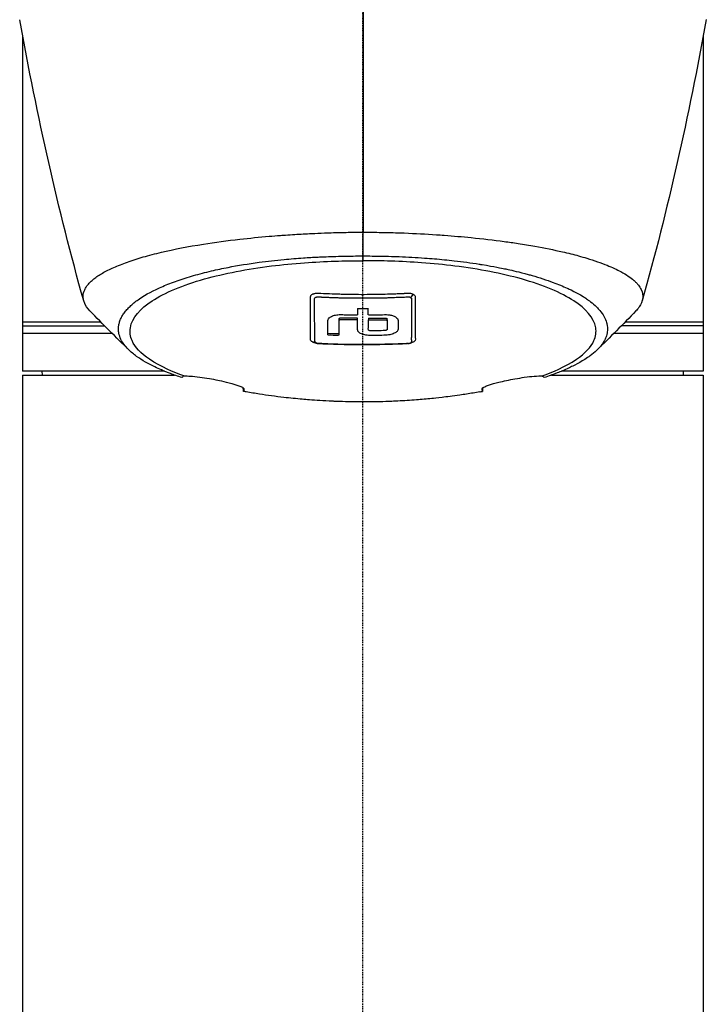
# Model space of a CAD drawing. Header units: millimetres. Extents: x 0 to 4378, y 0 to 2376.
# Tile 103 of 227: x 770 to 861, y 1499 to 1630. Entities that reach past the tile are written whole.
import ezdxf

# ---------------------------------------------------------------- set-up
doc = ezdxf.new("R2010")
doc.units = ezdxf.units.MM
doc.header["$LTSCALE"] = 0.2
doc.linetypes.add('CENTER2', pattern=[1.125, 0.75, -0.125, 0.125, -0.125])
doc.layers.add('02_Center Line', color=1, linetype='CENTER2')

# ---------------------------------------------------------------- blocks, each defined once
blk = doc.blocks.new('A$Cfcc31a5d')
for p, q in [((-45, 967.88), (-45, 923.5)), ((45, 967.88), (45, 923.5)), ((0.01, 938.75), (0.01, 941.89)), ((0.01, 938.12), (0.01, 938.75)), ((3, 938.71), (3, 938.71)), ((11.64, 938.17), (11.64, 938.17)), ((13.25, 937.97), (13.26, 937.97)), ((16.66, 937.46), (16.66, 937.46)), ((17.72, 937.26), (17.72, 937.26)), ((20, 936.78), (20, 936.78)), ((34.67, 936.35), (34.67, 936.35)), ((0.99, 933.68), (0.99, 933.68)), ((1, 933.19), (1, 933.19)), ((-3.21, 930.37), (-3.21, 930.16)), ((-0.71, 930.29), (-0.71, 930.5)), ((0.71, 930.5), (0.71, 930.29)), ((3.21, 930.16), (3.21, 930.38)), ((-45, 929.5), (-34.17, 929.5)), ((32.2, 930), (32.19, 930)), ((32.31, 929.5), (32.3, 929.5)), ((45, 929.5), (34.17, 929.5)), ((-33.17, 928.5), (-45, 928.5)), ((6.41, 928.03), (6.41, 928.03)), ((6.92, 928.07), (6.92, 928.07)), ((32.28, 928.5), (32.27, 928.5)), ((45, 928.5), (33.17, 928.5)), ((-26.24, 923.5), (-45, 923.5)), ((-45, 923), (-24.94, 923)), ((-45, 923), (-45, 719.1)), ((-42.39, 923), (-42.4, 923.5)), ((24.94, 923), (45, 923)), ((45, 923.5), (26.24, 923.5)), ((42.39, 923), (42.4, 923.5)), ((45, 923), (45, 719.1)), ((15.74, 921.2), (15.74, 921.18))]:
    blk.add_line(p, q)
for centre, major_axis, ratio, start_param, end_param in [((0.03, 1285.85), (0.01, 366.09), 0.000098, 2.371165, 2.792057), ((1.25, 956.13), (22, 0), 0.707107, 5.077773, 5.07783), ((-49.55, 1051.42), (9.83, -207.62), 0.462885, 0.960916, 0.960919), ((-134.83, 1230.58), (-91.19, 397.64), 0.407032, 3.788918, 3.788919), ((-0.67, 1014.3), (0.04, 94.96), 0.000206, 2.623143, 2.641702), ((0, 988.67), (80.43, 0), 0.706949, 4.703508, 4.721249), ((0.67, 1014.3), (0.03, -94.96), 0.0002, 0.499894, 0.518452), ((-60.25, 1017.83), (-91.62, 88.27), 0.721467, 3.152885, 3.152997), ((0.03, 989.76), (-86.71, 0), 0.707294, 1.516878, 1.533352), ((0.03, 989.54), (-86.7, 0), 0.707283, 1.516878, 1.533353)]:
    blk.add_ellipse(centre, major_axis=major_axis, ratio=ratio, start_param=start_param, end_param=end_param)
for points in [[(-36.93, 932.83), (-40.3, 944.82), (-43.07, 957.2), (-45.39, 970.01)], [(45.4, 970.04), (43.07, 957.22), (40.3, 944.83), (36.93, 932.83)], [(25.45, 935.15), (25.45, 935.14), (25.45, 935.14), (25.45, 935.14)], [(5.81, 933.34), (5.85, 933.34), (5.89, 933.34), (5.92, 933.34)], [(6.64, 933.71), (6.49, 933.62), (6.44, 933.36), (6.3, 933.27)], [(-30.95, 926.31), (-32.65, 927.97), (-34.4, 929.7), (-36.1, 931.49)], [(36.1, 931.49), (34.4, 929.71), (32.66, 927.98), (30.95, 926.31)], [(31.18, 931.7), (31.18, 931.7), (31.18, 931.7), (31.18, 931.7)], [(31.82, 930.85), (31.82, 930.85), (31.82, 930.85), (31.82, 930.85)], [(-6.44, 927.27), (-6.48, 927.28), (-6.53, 927.3), (-6.58, 927.32)], [(5.99, 927.16), (6, 927.17), (6.01, 927.17), (6.02, 927.17)], [(5.99, 927.16), (6.03, 927.15), (6.06, 927.15), (6.09, 927.15)], [(-15.8, 920.83), (-15.81, 920.99), (-15.82, 921.14), (-15.83, 921.3)], [(15.83, 921.3), (15.82, 921.14), (15.81, 920.99), (15.8, 920.83)]]:
    blk.add_open_spline(points, degree=3)
for points, knots in [([(-36.1, 931.49), (-36.45, 931.85), (-36.7, 932.22), (-36.9, 932.74), (-36.95, 932.88), (-37, 933.17), (-37.01, 933.31), (-37, 933.73), (-36.93, 934), (-36.76, 934.36), (-36.72, 934.43), (-36.64, 934.58), (-36.59, 934.65), (-36.52, 934.76), (-36.49, 934.8), (-36.44, 934.87), (-36.41, 934.9), (-36.28, 935.06), (-36.16, 935.2), (-35.96, 935.39), (-35.89, 935.46), (-35.74, 935.59), (-35.66, 935.66), (-35.41, 935.86), (-35.23, 935.98), (-34.66, 936.37), (-34.22, 936.62), (-33.23, 937.12), (-32.69, 937.36), (-31.48, 937.83), (-30.83, 938.06), (-29.78, 938.4), (-29.42, 938.51), (-28.67, 938.72), (-28.28, 938.83), (-27.48, 939.04), (-27.07, 939.14), (-24.96, 939.64), (-23.1, 940), (-19.56, 940.56), (-17.95, 940.78), (-15.02, 941.11), (-13.72, 941.24), (-11.91, 941.4), (-11.41, 941.44), (-10.69, 941.49), (-10.47, 941.51), (-9.83, 941.55), (-9.41, 941.58), (-8.27, 941.65), (-7.53, 941.69), (-6.23, 941.75), (-5.67, 941.78), (-4.89, 941.81), (-4.68, 941.81), (-3.73, 941.84), (-2.98, 941.86), (-1.49, 941.89), (-0.74, 941.89), (0.01, 941.89)], [2.618532, 2.618532, 2.618532, 2.618532, 3.162147, 3.162147, 3.373842, 3.373842, 3.579811, 3.579811, 3.984502, 3.984502, 4.09507, 4.09507, 4.202311, 4.202311, 4.255972, 4.255972, 4.304596, 4.304596, 4.486711, 4.486711, 4.581165, 4.581165, 4.673894, 4.673894, 4.859509, 4.859509, 5.231419, 5.231419, 5.60592, 5.60592, 5.979077, 5.979077, 6.165933, 6.165933, 6.351964, 6.351964, 6.539189, 6.539189, 7.288579, 7.288579, 7.860772, 7.860772, 8.290537, 8.290537, 8.451715, 8.451715, 8.522248, 8.522248, 8.654959, 8.654959, 8.889881, 8.889881, 9.06617, 9.06617, 9.132077, 9.132077, 9.362293, 9.362293, 9.592797, 9.592797, 9.592797, 9.592797]), ([(0.01, 941.89), (0.8, 941.89), (1.62, 941.89), (2.47, 941.87), (3.26, 941.86), (4.07, 941.84), (4.91, 941.81), (5.09, 941.8), (5.27, 941.79), (5.45, 941.79), (6.94, 941.73), (8.35, 941.65), (9.7, 941.56), (10.05, 941.54), (10.4, 941.51), (10.75, 941.49), (11.95, 941.4), (13.14, 941.3), (14.31, 941.18), (15.8, 941.03), (17.26, 940.86), (18.67, 940.67), (19.29, 940.59), (19.91, 940.5), (20.51, 940.41), (21.27, 940.29), (22, 940.17), (22.71, 940.04), (24.02, 939.81), (25.24, 939.56), (26.37, 939.3), (27.12, 939.13), (27.84, 938.95), (28.51, 938.77), (28.88, 938.66), (29.23, 938.56), (29.58, 938.46), (30.59, 938.15), (31.48, 937.84), (32.27, 937.52), (32.96, 937.25), (33.57, 936.96), (34.09, 936.68), (34.82, 936.29), (35.39, 935.9), (35.81, 935.52), (35.85, 935.5), (35.88, 935.47), (35.91, 935.44), (36.01, 935.34), (36.1, 935.25), (36.19, 935.16), (36.28, 935.07), (36.35, 934.97), (36.43, 934.88), (36.5, 934.79), (36.56, 934.69), (36.62, 934.6), (36.68, 934.51), (36.73, 934.42), (36.78, 934.33), (36.78, 934.32), (36.78, 934.32), (36.78, 934.32), (36.97, 933.92), (37.04, 933.54), (36.99, 933.17), (36.95, 932.76), (36.78, 932.37), (36.52, 932), (36.5, 931.96), (36.47, 931.93), (36.45, 931.9), (36.34, 931.76), (36.23, 931.62), (36.1, 931.49)], [0, 0, 0, 0, 0.0293646, 0.0293646, 0.0293646, 0.0566154, 0.0566154, 0.0566154, 0.0625, 0.0625, 0.0625, 0.1118856, 0.1118856, 0.1118856, 0.125, 0.125, 0.125, 0.1687706, 0.1687706, 0.1687706, 0.2250488, 0.2250488, 0.2250488, 0.25, 0.25, 0.25, 0.2807426, 0.2807426, 0.2807426, 0.3373462, 0.3373462, 0.3373462, 0.375, 0.375, 0.375, 0.394127, 0.394127, 0.394127, 0.4504604, 0.4504604, 0.4504604, 0.5, 0.5, 0.5, 0.5625, 0.5625, 0.5625, 0.5671142, 0.5671142, 0.5671142, 0.581501, 0.581501, 0.581501, 0.5960263, 0.5960263, 0.5960263, 0.6106942, 0.6106942, 0.6106942, 0.625, 0.625, 0.625, 0.6254725, 0.6254725, 0.6254725, 0.6826656, 0.6826656, 0.6826656, 0.7442648, 0.7442648, 0.7442648, 0.75, 0.75, 0.75, 0.7708391, 0.7708391, 0.7708391, 0.7708391]), ([(-23.95, 922.66), (-24.21, 922.75), (-24.48, 922.84), (-24.98, 923.01), (-25.23, 923.11), (-25.63, 923.26), (-25.79, 923.32), (-26.58, 923.63), (-27.17, 923.89), (-28.08, 924.34), (-28.42, 924.52), (-29.17, 924.95), (-29.57, 925.2), (-30.13, 925.61), (-30.32, 925.75), (-30.7, 926.07), (-30.89, 926.25), (-31.25, 926.62), (-31.42, 926.82), (-31.75, 927.25), (-31.89, 927.48), (-32.13, 927.99), (-32.23, 928.25), (-32.29, 928.6), (-32.3, 928.67), (-32.33, 928.89), (-32.34, 929.05), (-32.32, 929.37), (-32.31, 929.52), (-32.24, 929.84), (-32.2, 930), (-32.08, 930.32), (-32.01, 930.48), (-31.86, 930.78), (-31.77, 930.93), (-31.62, 931.15), (-31.56, 931.23), (-31.38, 931.47), (-31.25, 931.62), (-30.98, 931.91), (-30.84, 932.05), (-30.53, 932.34), (-30.35, 932.49), (-29.97, 932.79), (-29.77, 932.93), (-28.71, 933.66), (-27.68, 934.21), (-26.18, 934.86), (-25.87, 934.98), (-25.22, 935.23), (-24.89, 935.36), (-23.87, 935.71), (-23.15, 935.94), (-21.64, 936.37), (-20.85, 936.58), (-19.31, 936.94), (-18.58, 937.09), (-16.52, 937.5), (-15.14, 937.72), (-12.65, 938.06), (-11.55, 938.18), (-9.59, 938.37), (-8.74, 938.44), (-7.24, 938.54), (-6.59, 938.58), (-5.69, 938.62), (-5.44, 938.63), (-4.34, 938.68), (-3.47, 938.7), (-1.73, 938.74), (-0.86, 938.75), (0.01, 938.75)], [0.000001, 0.000001, 0.000001, 0.000001, 0.11946, 0.11946, 0.241052, 0.241052, 0.321692, 0.321692, 0.643653, 0.643653, 0.858623, 0.858623, 1.144694, 1.144694, 1.308122, 1.308122, 1.494874, 1.494874, 1.708069, 1.708069, 1.951832, 1.951832, 2.230695, 2.230695, 2.303189, 2.303189, 2.46479, 2.46479, 2.625297, 2.625297, 2.787922, 2.787922, 2.946664, 2.946664, 3.08253, 3.08253, 3.156368, 3.156368, 3.305764, 3.305764, 3.43529, 3.43529, 3.579096, 3.579096, 3.721833, 3.721833, 4.292184, 4.292184, 4.435257, 4.435257, 4.578157, 4.578157, 4.862917, 4.862917, 5.148905, 5.148905, 5.393875, 5.393875, 5.822939, 5.822939, 6.144758, 6.144758, 6.385994, 6.385994, 6.566823, 6.566823, 6.63475, 6.63475, 6.873456, 6.873456, 7.112007, 7.112007, 7.112007, 7.112007]), ([(-23.7, 922.88), (-24.99, 923.35), (-26.75, 924.07), (-29.38, 925.87), (-30.15, 926.7), (-30.79, 928.11), (-30.86, 928.68), (-30.54, 930.58), (-29.44, 931.79), (-26.21, 933.91), (-23.84, 934.89), (-18.34, 936.44), (-15.35, 937.02), (-10.68, 937.6), (-9.21, 937.74), (-6.39, 937.95), (-5.04, 938.02), (-2.49, 938.1), (-1.23, 938.12), (0.01, 938.12)], [0.000001, 0.000001, 0.000001, 0.000001, 0.607771, 0.607771, 1.082512, 1.082512, 1.397802, 1.397802, 2.118274, 2.118274, 2.902051, 2.902051, 3.602042, 3.602042, 3.908849, 3.908849, 4.182215, 4.182215, 4.425038, 4.425038, 4.425038, 4.425038]), ([(0.01, 938.75), (0.38, 938.75), (1.18, 938.75), (2.42, 938.72), (3.13, 938.71), (3.69, 938.7), (4.11, 938.68), (4.41, 938.67), (4.64, 938.66), (4.79, 938.66), (5.92, 938.62), (7.04, 938.56), (8.15, 938.48), (8.59, 938.45), (9.02, 938.41), (9.45, 938.38), (10.33, 938.3), (11.2, 938.22), (12.06, 938.12), (13.18, 937.99), (14.28, 937.84), (15.35, 937.68), (15.49, 937.65), (15.63, 937.63), (15.77, 937.61), (17.39, 937.34), (18.34, 937.14), (18.73, 937.06), (18.78, 937.05), (18.94, 937.02), (19.22, 936.95), (19.73, 936.84), (20.64, 936.64), (21.84, 936.31), (22.01, 936.26), (22.19, 936.22), (22.36, 936.17), (23.34, 935.88), (24.27, 935.58), (25.14, 935.26), (25.8, 935.01), (26.43, 934.75), (27.02, 934.49), (27.2, 934.4), (27.36, 934.33), (27.52, 934.25), (28.57, 933.74), (29.15, 933.36), (29.46, 933.15), (29.5, 933.12), (29.54, 933.1), (29.57, 933.08), (29.79, 932.92), (30.32, 932.57), (30.91, 931.98), (31.04, 931.85), (31.17, 931.71), (31.31, 931.55), (31.54, 931.27), (31.72, 931), (31.86, 930.77), (32.03, 930.45), (32.14, 930.18), (32.2, 929.95), (32.25, 929.79), (32.28, 929.65), (32.3, 929.52), (32.32, 929.38), (32.33, 929.25), (32.33, 929.14), (32.33, 929.06), (32.33, 928.97), (32.32, 928.89), (32.32, 928.76), (32.3, 928.63), (32.27, 928.5), (32.26, 928.45), (32.25, 928.39), (32.24, 928.34), (32.19, 928.14), (32.11, 927.94), (32.02, 927.74), (31.9, 927.49), (31.75, 927.25), (31.56, 927), (31.51, 926.92), (31.45, 926.85), (31.39, 926.78), (31.24, 926.61), (31.08, 926.44), (30.9, 926.26), (30.64, 926.02), (30.36, 925.78), (30.04, 925.55), (29.93, 925.46), (29.81, 925.38), (29.69, 925.3), (29.45, 925.14), (29.22, 924.99), (29, 924.86), (28.53, 924.57), (28.1, 924.35), (27.77, 924.19), (27.52, 924.07), (27.33, 923.98), (27.19, 923.91), (26.93, 923.79), (26.66, 923.67), (26.37, 923.55), (26.14, 923.46), (25.9, 923.36), (25.66, 923.27), (25.27, 923.12), (24.99, 923.02), (24.83, 922.96), (24.82, 922.96), (24.81, 922.95), (24.81, 922.95), (24.53, 922.85), (24.24, 922.76), (23.95, 922.66)], [-1, -1, -1, -1, -0.967857, -0.967857, -0.967857, -0.948942, -0.948942, -0.948942, -0.935714, -0.935714, -0.935714, -0.889625, -0.889625, -0.889625, -0.871429, -0.871429, -0.871429, -0.83445, -0.83445, -0.83445, -0.785714, -0.785714, -0.785714, -0.781613, -0.781613, -0.781613, -0.732143, -0.732143, -0.732143, -0.713138, -0.713138, -0.713138, -0.678571, -0.678571, -0.678571, -0.668891, -0.668891, -0.668891, -0.613661, -0.613661, -0.613661, -0.571429, -0.571429, -0.571429, -0.563197, -0.563197, -0.563197, -0.507759, -0.507759, -0.507759, -0.5, -0.5, -0.5, -0.441747, -0.441747, -0.441747, -0.428571, -0.428571, -0.428571, -0.397698, -0.397698, -0.397698, -0.357143, -0.357143, -0.357143, -0.339649, -0.339649, -0.339649, -0.321429, -0.321429, -0.321429, -0.310561, -0.310561, -0.310561, -0.292949, -0.292949, -0.292949, -0.285714, -0.285714, -0.285714, -0.258021, -0.258021, -0.258021, -0.223914, -0.223914, -0.223914, -0.214286, -0.214286, -0.214286, -0.189719, -0.189719, -0.189719, -0.155218, -0.155218, -0.155218, -0.142857, -0.142857, -0.142857, -0.12766, -0.12766, -0.12766, -0.095508, -0.095508, -0.095508, -0.071429, -0.071429, -0.071429, -0.051836, -0.051836, -0.051836, -0.035714, -0.035714, -0.035714, -0.017857, -0.017857, -0.017857, -0.017513, -0.017513, -0.017513, 0, 0, 0, 0]), ([(23.7, 922.88), (24.99, 923.35), (26.74, 924.07), (29.37, 925.86), (30.15, 926.69), (30.79, 928.11), (30.87, 928.68), (30.55, 930.58), (29.45, 931.79), (26.22, 933.9), (23.86, 934.89), (18.36, 936.43), (15.37, 937.01), (10.71, 937.6), (9.24, 937.74), (6.42, 937.95), (5.07, 938.02), (2.51, 938.1), (1.26, 938.12), (0.01, 938.12)], [-6.796105, -6.796105, -6.796105, -6.796105, -5.863118, -5.863118, -5.134414, -5.134414, -4.650457, -4.650457, -3.543767, -3.543767, -2.339879, -2.339879, -1.264734, -1.264734, -0.793197, -0.793197, -0.373483, -0.373483, 0, 0, 0, 0]), ([(-6.92, 927.93), (-6.92, 927.95), (-6.92, 927.98), (-6.92, 928.02), (-6.92, 928.03), (-6.92, 928.05), (-6.92, 928.06), (-6.92, 928.14), (-6.92, 928.18), (-6.92, 928.18), (-6.92, 928.18), (-6.92, 928.2), (-6.92, 928.2), (-6.92, 928.39), (-6.92, 928.59), (-6.92, 928.78), (-6.92, 928.9), (-6.92, 929.02), (-6.92, 929.14), (-6.92, 929.28), (-6.92, 929.42), (-6.92, 929.54), (-6.92, 929.77), (-6.92, 929.96), (-6.92, 930.13), (-6.92, 930.2), (-6.92, 930.27), (-6.92, 930.32), (-6.92, 930.53), (-6.92, 930.65), (-6.92, 930.68), (-6.92, 930.83), (-6.92, 930.98), (-6.92, 931.13), (-6.92, 931.27), (-6.93, 931.4), (-6.93, 931.54), (-6.93, 931.77), (-6.93, 931.96), (-6.93, 932.11), (-6.93, 932.22), (-6.93, 932.31), (-6.93, 932.37), (-6.92, 932.6), (-6.92, 932.74), (-6.92, 932.76), (-6.92, 932.79), (-6.92, 932.81), (-6.92, 932.82), (-6.92, 932.85), (-6.92, 932.88), (-6.92, 932.9), (-6.92, 932.95), (-6.92, 932.99), (-6.92, 933.03), (-6.92, 933.03), (-6.92, 933.04), (-6.92, 933.05), (-6.92, 933.08), (-6.92, 933.1), (-6.92, 933.11), (-6.92, 933.11), (-6.92, 933.12), (-6.92, 933.13), (-6.92, 933.13), (-6.92, 933.14), (-6.92, 933.15), (-6.92, 933.15), (-6.92, 933.15), (-6.92, 933.15), (-6.92, 933.18), (-6.92, 933.21), (-6.92, 933.23), (-6.92, 933.3), (-6.92, 933.34), (-6.92, 933.36), (-6.92, 933.37), (-6.92, 933.39), (-6.91, 933.41), (-6.91, 933.42), (-6.91, 933.43), (-6.91, 933.43), (-6.91, 933.44), (-6.91, 933.44), (-6.91, 933.44), (-6.9, 933.45), (-6.9, 933.46), (-6.9, 933.47), (-6.89, 933.48), (-6.89, 933.49), (-6.88, 933.5), (-6.88, 933.5), (-6.87, 933.51), (-6.86, 933.53), (-6.86, 933.54), (-6.85, 933.55), (-6.84, 933.56), (-6.81, 933.59), (-6.78, 933.62), (-6.76, 933.64), (-6.71, 933.67), (-6.66, 933.7), (-6.62, 933.72), (-6.58, 933.73), (-6.55, 933.75), (-6.52, 933.76), (-6.5, 933.77), (-6.48, 933.77), (-6.46, 933.78), (-6.45, 933.78), (-6.45, 933.78), (-6.44, 933.78), (-6.4, 933.79), (-6.35, 933.8), (-6.27, 933.81), (-6.25, 933.82), (-6.24, 933.82), (-6.22, 933.82), (-6.2, 933.82), (-6.17, 933.82), (-6.15, 933.82), (-6.14, 933.82), (-6.1, 933.83), (-6.04, 933.83), (-6.04, 933.83), (-6.02, 933.83), (-6, 933.83), (-5.87, 933.83), (-5.45, 933.8), (-4.74, 933.78), (-4.34, 933.76), (-3.84, 933.74), (-3.25, 933.72), (-3.02, 933.72), (-2.78, 933.71), (-2.53, 933.7), (-2.26, 933.7), (-2, 933.69), (-1.75, 933.69), (-1.21, 933.68), (-0.71, 933.68), (-0.26, 933.67), (0.32, 933.67), (0.81, 933.68), (1.23, 933.68), (1.46, 933.68), (1.67, 933.69), (1.86, 933.69), (1.94, 933.69), (2.02, 933.69), (2.1, 933.7), (2.46, 933.7), (2.84, 933.71), (3.24, 933.72), (3.24, 933.72), (3.25, 933.72), (3.25, 933.72), (3.36, 933.73), (3.56, 933.73), (3.83, 933.74), (3.97, 933.75), (4.07, 933.75), (4.14, 933.75), (4.15, 933.75), (4.16, 933.75), (4.16, 933.75)], [-0.6381839, -0.6381839, -0.6381839, -0.6381839, -0.6316964, -0.6316964, -0.6316964, -0.6307456, -0.6307456, -0.6307456, -0.6250215, -0.6250215, -0.6250215, -0.6234436, -0.6234436, -0.6234436, -0.5910238, -0.5910238, -0.5910238, -0.5714286, -0.5714286, -0.5714286, -0.5584343, -0.5584343, -0.5584343, -0.5344378, -0.5344378, -0.5344378, -0.5236736, -0.5236736, -0.5236736, -0.4857143, -0.4857143, -0.4857143, -0.4628498, -0.4628498, -0.4628498, -0.4428571, -0.4428571, -0.4428571, -0.4184801, -0.4184801, -0.4184801, -0.4, -0.4, -0.4, -0.3785714, -0.3785714, -0.3785714, -0.3766324, -0.3766324, -0.3766324, -0.3736775, -0.3736775, -0.3736775, -0.3678571, -0.3678571, -0.3678571, -0.3667329, -0.3667329, -0.3667329, -0.3632653, -0.3632653, -0.3632653, -0.3617347, -0.3617347, -0.3617347, -0.3602041, -0.3602041, -0.3602041, -0.3600354, -0.3600354, -0.3600354, -0.3571429, -0.3571429, -0.3571429, -0.3517857, -0.3517857, -0.3517857, -0.3491071, -0.3491071, -0.3491071, -0.347306, -0.347306, -0.347306, -0.3464286, -0.3464286, -0.3464286, -0.3448214, -0.3448214, -0.3448214, -0.3432143, -0.3432143, -0.3432143, -0.341231, -0.341231, -0.341231, -0.34, -0.34, -0.34, -0.3357143, -0.3357143, -0.3357143, -0.3314305, -0.3314305, -0.3314305, -0.3277963, -0.3277963, -0.3277963, -0.325, -0.325, -0.325, -0.3238534, -0.3238534, -0.3238534, -0.3196429, -0.3196429, -0.3196429, -0.3186098, -0.3186098, -0.3186098, -0.3169643, -0.3169643, -0.3169643, -0.3142857, -0.3142857, -0.3142857, -0.3057284, -0.3057284, -0.3057284, -0.2625175, -0.2625175, -0.2625175, -0.2379132, -0.2379132, -0.2379132, -0.2285714, -0.2285714, -0.2285714, -0.2146659, -0.2146659, -0.2146659, -0.1843164, -0.1843164, -0.1843164, -0.1456542, -0.1456542, -0.1456542, -0.124148, -0.124148, -0.124148, -0.1142857, -0.1142857, -0.1142857, -0.085957, -0.085957, -0.085957, -0.0857143, -0.0857143, -0.0857143, -0.0714286, -0.0714286, -0.0714286, -0.0642857, -0.0642857, -0.0642857, -0.063677, -0.063677, -0.063677, -0.063677]), ([(5.99, 927.16), (5.92, 927.16), (5.67, 927.15), (5.23, 927.13), (5.02, 927.12), (4.76, 927.11), (4.45, 927.1), (4.02, 927.09), (3.49, 927.07), (2.88, 927.06), (2.4, 927.04), (1.87, 927.03), (1.28, 927.03), (0.81, 927.02), (0.29, 927.02), (-0.26, 927.02), (-0.74, 927.02), (-1.26, 927.02), (-1.8, 927.03), (-2.29, 927.04), (-2.8, 927.05), (-3.34, 927.06), (-3.59, 927.07), (-3.84, 927.07), (-4.09, 927.08), (-4.31, 927.09), (-4.57, 927.1), (-4.88, 927.12), (-4.88, 927.12), (-4.89, 927.12), (-4.89, 927.12), (-5.04, 927.12), (-5.15, 927.13), (-5.23, 927.13), (-5.42, 927.15), (-5.54, 927.16), (-5.59, 927.16), (-5.6, 927.16), (-5.62, 927.16), (-5.64, 927.16), (-5.71, 927.17), (-5.85, 927.16), (-6.01, 927.19), (-6.11, 927.2), (-6.22, 927.24), (-6.29, 927.29), (-6.29, 927.29), (-6.29, 927.29), (-6.3, 927.3), (-6.3, 927.3), (-6.3, 927.3), (-6.3, 927.3), (-6.31, 927.31), (-6.31, 927.31), (-6.31, 927.32), (-6.31, 927.32), (-6.32, 927.32), (-6.32, 927.33), (-6.33, 927.35), (-6.34, 927.37), (-6.34, 927.39), (-6.35, 927.4), (-6.35, 927.42), (-6.35, 927.44), (-6.36, 927.44), (-6.36, 927.45), (-6.36, 927.45), (-6.36, 927.46), (-6.36, 927.46), (-6.36, 927.47), (-6.36, 927.48), (-6.36, 927.48), (-6.36, 927.49), (-6.36, 927.52), (-6.36, 927.57), (-6.36, 927.62), (-6.36, 927.64), (-6.36, 927.75), (-6.36, 927.95), (-6.36, 928.03), (-6.36, 928.11), (-6.36, 928.22), (-6.37, 928.35), (-6.37, 928.49), (-6.37, 928.63), (-6.37, 928.86), (-6.37, 929.1), (-6.38, 929.34), (-6.38, 929.58), (-6.38, 929.82), (-6.39, 930.07), (-6.39, 930.12), (-6.39, 930.18), (-6.39, 930.24), (-6.39, 930.44), (-6.39, 930.65), (-6.4, 930.84), (-6.4, 931.18), (-6.4, 931.49), (-6.41, 931.76), (-6.41, 932.12), (-6.41, 932.42), (-6.41, 932.66), (-6.41, 932.82), (-6.42, 932.96), (-6.41, 933.06)], [0, 0, 0, 0, 0.061398, 0.061398, 0.061398, 0.0917382, 0.0917382, 0.0917382, 0.1344445, 0.1344445, 0.1344445, 0.1676975, 0.1676975, 0.1676975, 0.1946998, 0.1946998, 0.1946998, 0.2185366, 0.2185366, 0.2185366, 0.2401138, 0.2401138, 0.2401138, 0.25, 0.25, 0.25, 0.2746433, 0.2746433, 0.2746433, 0.275, 0.275, 0.275, 0.284375, 0.284375, 0.284375, 0.29375, 0.29375, 0.29375, 0.2960651, 0.2960651, 0.2960651, 0.3063403, 0.3063403, 0.3063403, 0.3125, 0.3125, 0.3125, 0.3153689, 0.3153689, 0.3153689, 0.3169643, 0.3169643, 0.3169643, 0.3196751, 0.3196751, 0.3196751, 0.3214286, 0.3214286, 0.3214286, 0.3303571, 0.3303571, 0.3303571, 0.3348214, 0.3348214, 0.3348214, 0.3358359, 0.3358359, 0.3358359, 0.3371944, 0.3371944, 0.3371944, 0.3392857, 0.3392857, 0.3392857, 0.3482143, 0.3482143, 0.3482143, 0.3675847, 0.3675847, 0.3675847, 0.375, 0.375, 0.375, 0.4015077, 0.4015077, 0.4015077, 0.4457593, 0.4457593, 0.4457593, 0.4901558, 0.4901558, 0.4901558, 0.5, 0.5, 0.5, 0.5165442, 0.5165442, 0.5165442, 0.5460116, 0.5460116, 0.5460116, 0.584148, 0.584148, 0.584148, 0.6113952, 0.6113952, 0.6113952, 0.6113952]), ([(-6.41, 933.06), (-6.41, 933.08), (-6.41, 933.1), (-6.41, 933.11), (-6.41, 933.2), (-6.34, 933.24), (-6.32, 933.26), (-6.31, 933.26), (-6.28, 933.28), (-6.24, 933.29), (-6.23, 933.3), (-6.23, 933.3), (-6.22, 933.3), (-6.19, 933.31), (-6.17, 933.32), (-6.14, 933.32), (-6.1, 933.33), (-6.07, 933.33), (-6.04, 933.34), (-6.03, 933.34), (-6.03, 933.34), (-6.03, 933.34), (-6.02, 933.34), (-6, 933.34), (-5.98, 933.34), (-5.96, 933.34), (-5.94, 933.34), (-5.93, 933.34), (-5.91, 933.34), (-5.88, 933.34), (-5.82, 933.34), (-5.78, 933.34), (-5.75, 933.33), (-5.71, 933.33), (-5.67, 933.33), (-5.64, 933.33), (-5.59, 933.33), (-5.56, 933.33), (-5.53, 933.32), (-5.49, 933.32), (-5.44, 933.32), (-5.37, 933.32), (-5.28, 933.31), (-5.19, 933.31), (-5.12, 933.3), (-5.08, 933.3), (-5.03, 933.3), (-4.9, 933.29), (-4.69, 933.28), (-4.6, 933.28), (-4.51, 933.28), (-4.42, 933.27), (-4.07, 933.26), (-3.7, 933.25), (-3.31, 933.24), (-3.22, 933.23), (-3.13, 933.23), (-3.04, 933.23), (-2.57, 933.22), (-2.11, 933.21), (-1.65, 933.2), (-1.18, 933.19), (-0.72, 933.19), (-0.26, 933.19), (0.21, 933.19), (0.68, 933.19), (1.15, 933.19), (1.15, 933.19), (1.16, 933.19), (1.16, 933.19), (1.31, 933.19), (1.45, 933.19), (1.58, 933.2)], [0.6113952, 0.6113952, 0.6113952, 0.6113952, 0.6163655, 0.6163655, 0.6163655, 0.6428571, 0.6428571, 0.6428571, 0.6462054, 0.6462054, 0.6462054, 0.6466888, 0.6466888, 0.6466888, 0.6495536, 0.6495536, 0.6495536, 0.6529018, 0.6529018, 0.6529018, 0.6534468, 0.6534468, 0.6534468, 0.6545759, 0.6545759, 0.6545759, 0.65625, 0.65625, 0.65625, 0.6595982, 0.6595982, 0.6595982, 0.6629464, 0.6629464, 0.6629464, 0.6668565, 0.6668565, 0.6668565, 0.6696429, 0.6696429, 0.6696429, 0.6763393, 0.6763393, 0.6763393, 0.6830357, 0.6830357, 0.6830357, 0.6964286, 0.6964286, 0.6964286, 0.7071219, 0.7071219, 0.7071219, 0.75, 0.75, 0.75, 0.7544493, 0.7544493, 0.7544493, 0.7766834, 0.7766834, 0.7766834, 0.7989284, 0.7989284, 0.7989284, 0.8211841, 0.8211841, 0.8211841, 0.8214286, 0.8214286, 0.8214286, 0.8289032, 0.8289032, 0.8289032, 0.8289032]), ([(1.58, 933.2), (2.09, 933.2), (2.52, 933.21), (2.86, 933.22), (2.92, 933.23), (2.99, 933.23), (3.05, 933.23), (3.23, 933.23), (3.4, 933.24), (3.56, 933.25), (3.85, 933.26), (4.06, 933.26), (4.18, 933.27), (4.33, 933.28), (4.46, 933.28), (4.58, 933.29), (4.61, 933.29), (4.64, 933.29), (4.67, 933.29), (4.69, 933.29), (4.7, 933.29), (4.71, 933.29), (4.73, 933.29), (4.75, 933.29), (4.76, 933.29), (4.81, 933.3), (4.87, 933.3), (4.93, 933.3), (4.98, 933.3), (5.08, 933.31), (5.22, 933.31), (5.27, 933.31), (5.31, 933.32), (5.34, 933.32)], [0.8289032, 0.8289032, 0.8289032, 0.8289032, 0.8571429, 0.8571429, 0.8571429, 0.8617723, 0.8617723, 0.8617723, 0.875, 0.875, 0.875, 0.8928571, 0.8928571, 0.8928571, 0.90625, 0.90625, 0.90625, 0.9095982, 0.9095982, 0.9095982, 0.9105229, 0.9105229, 0.9105229, 0.9129464, 0.9129464, 0.9129464, 0.9196429, 0.9196429, 0.9196429, 0.9330357, 0.9330357, 0.9330357, 0.9388096, 0.9388096, 0.9388096, 0.9388096]), ([(4.16, 933.75), (4.23, 933.76), (4.3, 933.76), (4.36, 933.76), (4.48, 933.76), (4.56, 933.77), (4.62, 933.77), (4.75, 933.77), (4.87, 933.77), (4.98, 933.78), (4.98, 933.78), (4.99, 933.78), (4.99, 933.78), (5.08, 933.78), (5.14, 933.78), (5.24, 933.79), (5.3, 933.79), (5.35, 933.8), (5.38, 933.8), (5.39, 933.8), (5.39, 933.8), (5.39, 933.8), (5.42, 933.8), (5.43, 933.8), (5.44, 933.8), (5.45, 933.8), (5.45, 933.8), (5.46, 933.81), (5.47, 933.81), (5.48, 933.81), (5.49, 933.81), (5.51, 933.81), (5.53, 933.81), (5.55, 933.81), (5.56, 933.81), (5.58, 933.81), (5.6, 933.82), (5.76, 933.83), (5.86, 933.83), (5.9, 933.83), (5.91, 933.83), (6, 933.84), (6.15, 933.83), (6.33, 933.82), (6.5, 933.78), (6.64, 933.71)], [-0.06367695, -0.06367695, -0.06367695, -0.06367695, -0.05714286, -0.05714286, -0.05714286, -0.05102041, -0.05102041, -0.05102041, -0.0431996, -0.0431996, -0.0431996, -0.0429311, -0.0429311, -0.0429311, -0.03673469, -0.03673469, -0.03673469, -0.03304234, -0.03304234, -0.03304234, -0.03265306, -0.03265306, -0.03265306, -0.03163265, -0.03163265, -0.03163265, -0.03133708, -0.03133708, -0.03133708, -0.03061224, -0.03061224, -0.03061224, -0.0294375, -0.0294375, -0.0294375, -0.02857143, -0.02857143, -0.02857143, -0.02142857, -0.02142857, -0.02142857, -0.01428571, -0.01428571, -0.01428571, 0, 0, 0, 0]), ([(5.34, 933.32), (5.39, 933.32), (5.43, 933.32), (5.47, 933.32), (5.6, 933.33), (5.72, 933.33), (5.81, 933.34)], [0.93880964, 0.93880964, 0.93880964, 0.93880964, 0.94642857, 0.94642857, 0.94642857, 0.9841263, 0.9841263, 0.9841263, 0.9841263]), ([(5.92, 933.34), (5.93, 933.34), (5.97, 933.35), (6.05, 933.35), (6.09, 933.35), (6.12, 933.35), (6.14, 933.35), (6.16, 933.34), (6.18, 933.33), (6.21, 933.32), (6.22, 933.32), (6.23, 933.31), (6.25, 933.3), (6.27, 933.29), (6.28, 933.28), (6.3, 933.27)], [0, 0, 0, 0, 0.25, 0.25, 0.25, 0.5, 0.5, 0.5, 0.75, 0.75, 0.75, 0.875, 0.875, 0.875, 1, 1, 1, 1]), ([(6.3, 933.27), (6.49, 933.17), (6.4, 933), (6.41, 932.87), (6.42, 932.73), (6.42, 932.59), (6.42, 932.45), (6.42, 932.17), (6.42, 931.9), (6.42, 931.63), (6.42, 931.36), (6.42, 931.1), (6.42, 930.84), (6.42, 930.81), (6.42, 930.78), (6.42, 930.75), (6.41, 930.45), (6.41, 930.22), (6.41, 930.07), (6.41, 929.97), (6.41, 929.9), (6.41, 929.86), (6.41, 929.67), (6.41, 929.49), (6.41, 929.33), (6.41, 929.21), (6.41, 929.1), (6.41, 929)], [0, 0, 0, 0, 0.0642604, 0.0642604, 0.0642604, 0.1285208, 0.1285208, 0.1285208, 0.2570414, 0.2570414, 0.2570414, 0.3855616, 0.3855616, 0.3855616, 0.4, 0.4, 0.4, 0.489325, 0.489325, 0.489325, 0.55, 0.55, 0.55, 0.6374853, 0.6374853, 0.6374853, 0.7, 0.7, 0.7, 0.7]), ([(6.64, 933.71), (6.84, 933.61), (6.93, 933.46), (6.92, 933.31), (6.92, 933.16), (6.92, 933.01), (6.92, 932.86), (6.92, 932.57), (6.92, 932.27), (6.92, 931.99), (6.92, 931.7), (6.92, 931.42), (6.92, 931.14), (6.92, 930.9), (6.92, 930.67), (6.92, 930.43)], [-1, -1, -1, -1, -0.9391036, -0.9391036, -0.9391036, -0.8782072, -0.8782072, -0.8782072, -0.7564144, -0.7564144, -0.7564144, -0.6346216, -0.6346216, -0.6346216, -0.5293356, -0.5293356, -0.5293356, -0.5293356]), ([(-4.64, 928.31), (-4.64, 928.59), (-4.64, 928.89), (-4.64, 929.48), (-4.64, 929.79), (-4.64, 930.2), (-4.64, 930.26), (-4.59, 930.41), (-4.54, 930.49), (-4.39, 930.63), (-4.29, 930.7), (-4.01, 930.83), (-3.83, 930.89), (-3.42, 930.97), (-3.21, 930.99), (-2.82, 930.99), (-2.55, 930.98), (-1.75, 930.97), (-1.23, 930.96), (-0.71, 930.96)], [0, 0, 0, 0, 0.2033457, 0.2033457, 0.4054893, 0.4054893, 0.4711803, 0.4711803, 0.537522, 0.537522, 0.6072062, 0.6072062, 0.6950472, 0.6950472, 0.7818922, 0.7818922, 0.8436322, 0.8436322, 0.9566964, 0.9566964, 0.9566964, 0.9566964]), ([(-0.71, 930.5), (-1.39, 930.5), (-2.06, 930.51), (-2.78, 930.53), (-2.83, 930.53), (-2.9, 930.53), (-2.92, 930.53), (-2.99, 930.52), (-3.03, 930.52), (-3.1, 930.49), (-3.13, 930.48), (-3.17, 930.45), (-3.19, 930.43), (-3.22, 930.39), (-3.21, 930.36), (-3.21, 930.2), (-3.21, 930.11), (-3.21, 929.49), (-3.21, 928.97), (-3.21, 928.47)], [0, 0, 0, 0, 0.2014667, 0.2014667, 0.2163534, 0.2163534, 0.2235204, 0.2235204, 0.23705, 0.23705, 0.2500366, 0.2500366, 0.2610139, 0.2610139, 0.2818391, 0.2818391, 0.3061493, 0.3061493, 0.4559018, 0.4559018, 0.4559018, 0.4559018]), ([(-0.71, 930.29), (-1.39, 930.29), (-2.06, 930.3), (-2.78, 930.32), (-2.83, 930.32), (-2.9, 930.32), (-2.92, 930.32), (-2.99, 930.31), (-3.03, 930.3), (-3.1, 930.28), (-3.13, 930.27), (-3.17, 930.24), (-3.19, 930.22), (-3.22, 930.18), (-3.21, 930.15), (-3.21, 929.99), (-3.21, 929.9), (-3.21, 929.27), (-3.21, 928.76), (-3.21, 928.26)], [0, 0, 0, 0, 0.2014667, 0.2014667, 0.2163534, 0.2163534, 0.2235204, 0.2235204, 0.23705, 0.23705, 0.2500366, 0.2500366, 0.2610139, 0.2610139, 0.2818391, 0.2818391, 0.3061493, 0.3061493, 0.4559018, 0.4559018, 0.4559018, 0.4559018]), ([(2.85, 930.99), (2.93, 930.99), (3, 930.99), (3.22, 930.98), (3.32, 930.97), (3.58, 930.94), (3.74, 930.91), (4.05, 930.81), (4.2, 930.75), (4.41, 930.61), (4.49, 930.54), (4.6, 930.39), (4.63, 930.31), (4.64, 930.15), (4.64, 929.75), (4.64, 929.1), (4.65, 929.02), (4.56, 928.82), (4.47, 928.73), (4.21, 928.55), (4.04, 928.47), (3.65, 928.35), (3.43, 928.3), (3.02, 928.26), (2.87, 928.25), (1.57, 928.23), (1.16, 928.22), (0.67, 928.23), (0.44, 928.26), (0.03, 928.36), (-0.16, 928.42), (-0.45, 928.57), (-0.55, 928.66), (-0.65, 928.79), (-0.68, 928.84), (-0.73, 928.98), (-0.71, 929.06), (-0.71, 929.52), (-0.71, 929.9), (-0.71, 930.29)], [0.000001, 0.000001, 0.000001, 0.000001, 0.0235276, 0.0235276, 0.040385, 0.040385, 0.0723923, 0.0723923, 0.1079796, 0.1079796, 0.1383929, 0.1383929, 0.1700013, 0.1700013, 0.2000303, 0.2000303, 0.2073752, 0.2073752, 0.2151683, 0.2151683, 0.2229131, 0.2229131, 0.23064, 0.23064, 0.237006, 0.237006, 0.253698, 0.253698, 0.2694073, 0.2694073, 0.2850415, 0.2850415, 0.2995323, 0.2995323, 0.3067321, 0.3067321, 0.3211833, 0.3211833, 0.3801221, 0.3801221, 0.3801221, 0.3801221]), ([(3.21, 930.16), (3.21, 929.79), (3.21, 929.43), (3.21, 929.04), (3.21, 929.03), (3.2, 929), (3.19, 928.98), (3.15, 928.94), (3.11, 928.93), (3.05, 928.9), (3, 928.89), (2.89, 928.87), (2.84, 928.87), (2.22, 928.86), (2.02, 928.85), (1.67, 928.85), (1.52, 928.85), (1.07, 928.84), (1.02, 928.84), (0.91, 928.86), (0.87, 928.87), (0.8, 928.89), (0.78, 928.91), (0.74, 928.94), (0.72, 928.96), (0.7, 929.02), (0.71, 929.13), (0.71, 929.6), (0.71, 929.94), (0.71, 930.29)], [-1.150503, -1.150503, -1.150503, -1.150503, -0.812295, -0.812295, -0.783361, -0.783361, -0.741398, -0.741398, -0.69255, -0.69255, -0.63908, -0.63908, -0.556352, -0.556352, -0.516104, -0.516104, -0.486041, -0.486041, -0.427829, -0.427829, -0.387585, -0.387585, -0.350564, -0.350564, -0.314955, -0.314955, -0.224749, -0.224749, 0, 0, 0, 0]), ([(0.71, 930.96), (1.07, 930.96), (1.43, 930.96), (2.14, 930.97), (2.5, 930.98), (2.85, 930.99)], [0.000001, 0.000001, 0.000001, 0.000001, 0.1070594, 0.1070594, 0.214117, 0.214117, 0.214117, 0.214117]), ([(0.71, 930.5), (1.17, 930.5), (1.63, 930.51), (2.27, 930.52), (2.45, 930.52), (2.69, 930.53), (2.74, 930.53), (2.81, 930.53), (2.83, 930.53), (2.88, 930.53), (2.92, 930.53), (3.03, 930.52), (3.07, 930.5), (3.13, 930.48), (3.16, 930.46), (3.19, 930.44), (3.2, 930.43), (3.21, 930.4), (3.21, 930.39), (3.21, 930.38)], [-0.4242758, -0.4242758, -0.4242758, -0.4242758, -0.1907721, -0.1907721, -0.0989809, -0.0989809, -0.0711612, -0.0711612, -0.0633692, -0.0633692, -0.0421524, -0.0421524, -0.0282583, -0.0282583, -0.0165634, -0.0165634, -0.0080038, -0.0080038, 0, 0, 0, 0]), ([(0.71, 930.29), (1.17, 930.29), (1.63, 930.3), (2.27, 930.31), (2.45, 930.31), (2.69, 930.32), (2.74, 930.32), (2.81, 930.32), (2.83, 930.32), (2.88, 930.32), (2.92, 930.32), (3.03, 930.3), (3.07, 930.29), (3.13, 930.27), (3.16, 930.25), (3.19, 930.23), (3.2, 930.21), (3.21, 930.19), (3.21, 930.18), (3.21, 930.16)], [-0.4242758, -0.4242758, -0.4242758, -0.4242758, -0.1907721, -0.1907721, -0.0989809, -0.0989809, -0.0711612, -0.0711612, -0.0633692, -0.0633692, -0.0421524, -0.0421524, -0.0282583, -0.0282583, -0.0165634, -0.0165634, -0.0080038, -0.0080038, 0, 0, 0, 0]), ([(6.92, 930.43), (6.92, 930.4), (6.92, 930.36), (6.92, 930.32), (6.92, 930.06), (6.92, 929.79), (6.92, 929.54), (6.92, 929.25), (6.92, 928.97), (6.92, 928.7), (6.92, 928.44), (6.92, 928.19), (6.92, 927.95), (6.92, 927.71), (7.01, 927.42), (6.41, 927.26)], [-0.5293356, -0.5293356, -0.5293356, -0.5293356, -0.5128288, -0.5128288, -0.5128288, -0.391036, -0.391036, -0.391036, -0.2564144, -0.2564144, -0.2564144, -0.1282072, -0.1282072, -0.1282072, -0.0015967, -0.0015967, -0.0015967, -0.0015967]), ([(-34.66, 930), (-35.46, 930), (-36.22, 930), (-38.24, 930), (-39.39, 930), (-40.77, 930), (-41.13, 930), (-42.04, 930), (-42.55, 930), (-43.65, 930), (-44.15, 930), (-44.83, 930), (-45, 930), (-45, 930), (-45, 930), (-45, 930)], [11.022652, 11.022652, 11.022652, 11.022652, 11.398553, 11.398553, 12.081509, 12.081509, 12.337551, 12.337551, 12.785597, 12.785597, 13.457918, 13.457918, 14.130202, 14.130202, 14.135687, 14.135687, 14.135687, 14.135687]), ([(6.41, 929), (6.41, 928.79), (6.41, 928.65), (6.41, 928.59), (6.41, 928.57), (6.41, 928.55), (6.41, 928.54), (6.41, 928.47), (6.41, 928.42), (6.41, 928.38), (6.41, 928.36), (6.42, 928.29), (6.41, 928.18), (6.41, 928.14), (6.41, 928.1), (6.41, 928.07), (6.41, 928.04), (6.41, 928), (6.4, 927.96), (6.39, 927.92), (6.39, 927.9), (6.38, 927.88)], [0.7, 0.7, 0.7, 0.7, 0.775, 0.775, 0.775, 0.7823958, 0.7823958, 0.7823958, 0.8125, 0.8125, 0.8125, 0.85, 0.85, 0.85, 0.8714286, 0.8714286, 0.8714286, 0.8928571, 0.8928571, 0.8928571, 0.9085284, 0.9085284, 0.9085284, 0.9085284]), ([(45, 930), (45, 930), (45, 930), (45, 930), (44.83, 930), (44.16, 930), (43.65, 930), (42.55, 930), (42.04, 930), (41.13, 930), (40.77, 930), (39.39, 930), (38.24, 930), (36.22, 930), (35.46, 930), (34.66, 930)], [-0.005485, -0.005485, -0.005485, -0.005485, 0, 0, 0.672232, 0.672232, 1.344501, 1.344501, 1.792512, 1.792512, 2.048534, 2.048534, 2.731437, 2.731437, 3.107502, 3.107502, 3.107502, 3.107502]), ([(-6.86, 927.52), (-6.86, 927.52), (-6.86, 927.52), (-6.87, 927.53), (-6.87, 927.54), (-6.89, 927.55), (-6.9, 927.57), (-6.91, 927.6), (-6.91, 927.62), (-6.92, 927.63), (-6.92, 927.64), (-6.92, 927.65), (-6.92, 927.65), (-6.92, 927.66), (-6.92, 927.66), (-6.92, 927.66), (-6.92, 927.66), (-6.92, 927.67), (-6.92, 927.67), (-6.92, 927.67), (-6.92, 927.68), (-6.92, 927.68), (-6.93, 927.69), (-6.93, 927.7), (-6.93, 927.71), (-6.93, 927.72), (-6.93, 927.73), (-6.93, 927.74), (-6.93, 927.77), (-6.93, 927.81), (-6.93, 927.85), (-6.93, 927.86), (-6.92, 927.88), (-6.92, 927.91), (-6.92, 927.91), (-6.92, 927.92), (-6.92, 927.92), (-6.92, 927.92), (-6.92, 927.93), (-6.92, 927.93), (-6.92, 927.93), (-6.92, 927.93), (-6.92, 927.93)], [-0.66514195, -0.66514195, -0.66514195, -0.66514195, -0.66455586, -0.66455586, -0.66455586, -0.66183036, -0.66183036, -0.66183036, -0.65848214, -0.65848214, -0.65848214, -0.65680804, -0.65680804, -0.65680804, -0.65638951, -0.65638951, -0.65638951, -0.65597098, -0.65597098, -0.65597098, -0.65513393, -0.65513393, -0.65513393, -0.65351626, -0.65351626, -0.65351626, -0.65178571, -0.65178571, -0.65178571, -0.64508929, -0.64508929, -0.64508929, -0.64174107, -0.64174107, -0.64174107, -0.64037359, -0.64037359, -0.64037359, -0.63839286, -0.63839286, -0.63839286, -0.63818395, -0.63818395, -0.63818395, -0.63818395]), ([(6.38, 927.88), (6.38, 927.88), (6.38, 927.87), (6.38, 927.87), (6.38, 927.86), (6.38, 927.85), (6.38, 927.83), (6.38, 927.83), (6.38, 927.82), (6.37, 927.82), (6.37, 927.82), (6.37, 927.81), (6.37, 927.81), (6.37, 927.81), (6.37, 927.8), (6.37, 927.79), (6.37, 927.78), (6.37, 927.73), (6.4, 927.62), (6.41, 927.56), (6.45, 927.48), (6.42, 927.4)], [0.90852835, 0.90852835, 0.90852835, 0.90852835, 0.90892857, 0.90892857, 0.90892857, 0.91696429, 0.91696429, 0.91696429, 0.91987814, 0.91987814, 0.91987814, 0.92098214, 0.92098214, 0.92098214, 0.925, 0.925, 0.925, 0.9726642, 0.9726642, 0.9726642, 1, 1, 1, 1]), ([(-6.58, 927.32), (-6.61, 927.34), (-6.65, 927.35), (-6.68, 927.37), (-6.78, 927.43), (-6.83, 927.48), (-6.86, 927.52), (-6.86, 927.52), (-6.86, 927.52), (-6.86, 927.52)], [-0.67857143, -0.67857143, -0.67857143, -0.67857143, -0.67563925, -0.67563925, -0.67563925, -0.66517857, -0.66517857, -0.66517857, -0.66514195, -0.66514195, -0.66514195, -0.66514195]), ([(6.05, 927.15), (5.94, 927.14), (5.83, 927.13), (5.54, 927.11), (5.35, 927.11), (4.61, 927.07), (4.05, 927.06), (1.82, 926.99), (0.15, 926.98), (-2.78, 927.01), (-4.04, 927.05), (-5.53, 927.11), (-5.76, 927.11), (-6.05, 927.14), (-6.11, 927.15), (-6.25, 927.19), (-6.33, 927.21), (-6.42, 927.26), (-6.44, 927.27), (-6.46, 927.29), (-6.48, 927.29), (-6.5, 927.31), (-6.51, 927.31), (-6.52, 927.33), (-6.53, 927.33), (-6.55, 927.35), (-6.55, 927.35), (-6.56, 927.36), (-6.57, 927.36), (-6.57, 927.37), (-6.57, 927.37), (-6.57, 927.37), (-6.57, 927.37), (-6.57, 927.37)], [0.002346, 0.002346, 0.002346, 0.002346, 0.035276, 0.035276, 0.091066, 0.091066, 0.258424, 0.258424, 0.760667, 0.760667, 1.137287, 1.137287, 1.207909, 1.207909, 1.225206, 1.225206, 1.251801, 1.251801, 1.257162, 1.257162, 1.261999, 1.261999, 1.264737, 1.264737, 1.26892, 1.26892, 1.272427, 1.272427, 1.276199, 1.276199, 1.280891, 1.280891, 1.281235, 1.281235, 1.281235, 1.281235]), ([(6.02, 927.17), (6.09, 927.17), (6.14, 927.18), (6.19, 927.2), (6.25, 927.21), (6.3, 927.24), (6.34, 927.26), (6.36, 927.28), (6.37, 927.29), (6.38, 927.29), (6.39, 927.3), (6.39, 927.31), (6.4, 927.32), (6.41, 927.35), (6.42, 927.37), (6.42, 927.4)], [0.0401435, 0.0401435, 0.0401435, 0.0401435, 0.25, 0.25, 0.25, 0.5, 0.5, 0.5, 0.6428571, 0.6428571, 0.6428571, 0.7857143, 0.7857143, 0.7857143, 0.999999, 0.999999, 0.999999, 0.999999]), ([(6.56, 927.35), (6.56, 927.35), (6.56, 927.35), (6.56, 927.35), (6.56, 927.35), (6.55, 927.35), (6.55, 927.35), (6.54, 927.34), (6.54, 927.34), (6.53, 927.33), (6.52, 927.33), (6.51, 927.32), (6.5, 927.31), (6.48, 927.3), (6.47, 927.29), (6.45, 927.28), (6.43, 927.27), (6.39, 927.25), (6.37, 927.24), (6.29, 927.21), (6.23, 927.19), (6.14, 927.17), (6.11, 927.16), (6.09, 927.15)], [0.04815221, 0.04815221, 0.04815221, 0.04815221, 0.04862701, 0.04862701, 0.05289531, 0.05289531, 0.05602289, 0.05602289, 0.05829507, 0.05829507, 0.06192225, 0.06192225, 0.06497684, 0.06497684, 0.06837641, 0.06837641, 0.07322599, 0.07322599, 0.08173892, 0.08173892, 0.10089305, 0.10089305, 0.10967882, 0.10967882, 0.10967882, 0.10967882]), ([(-23.95, 922.66), (-23.91, 922.7), (-23.87, 922.73), (-23.79, 922.81), (-23.75, 922.84), (-23.7, 922.88)], [0.000001, 0.000001, 0.000001, 0.000001, 0.03091282, 0.03091282, 0.06156354, 0.06156354, 0.06156354, 0.06156354]), ([(-23.7, 922.88), (-23.41, 922.89), (-23.08, 922.87), (-22.47, 922.83), (-22.05, 922.79), (-21.18, 922.67), (-20.75, 922.61), (-19.94, 922.47), (-19.56, 922.39), (-18.93, 922.27), (-18.53, 922.18), (-17.82, 922), (-17.57, 921.94), (-17.15, 921.82), (-16.96, 921.76), (-16.61, 921.65), (-16.44, 921.59), (-16.1, 921.46), (-15.96, 921.39), (-15.74, 921.24), (-15.74, 921.2), (-15.75, 921.15), (-15.75, 921.13), (-15.77, 921), (-15.78, 920.91), (-15.8, 920.83)], [-1.7193, -1.7193, -1.7193, -1.7193, -1.556708, -1.556708, -1.329106, -1.329106, -1.145925, -1.145925, -0.996981, -0.996981, -0.898581, -0.898581, -0.842466, -0.842466, -0.790237, -0.790237, -0.729818, -0.729818, -0.639276, -0.639276, -0.510567, -0.510567, -0.441089, -0.441089, -0.000001, -0.000001, -0.000001, -0.000001]), ([(15.74, 921.18), (15.74, 921.22), (15.76, 921.25), (15.9, 921.36), (16.04, 921.43), (16.38, 921.57), (16.54, 921.62), (16.89, 921.74), (17.07, 921.8), (17.48, 921.91), (17.71, 921.98), (18.27, 922.12), (18.61, 922.19), (19.34, 922.35), (19.72, 922.43), (20.54, 922.57), (20.95, 922.64), (21.82, 922.76), (22.26, 922.81), (23.08, 922.88), (23.44, 922.89), (23.7, 922.88)], [-1.287776, -1.287776, -1.287776, -1.287776, -1.17213, -1.17213, -1.019695, -1.019695, -0.921183, -0.921183, -0.838385, -0.838385, -0.753104, -0.753104, -0.6452, -0.6452, -0.526866, -0.526866, -0.39063, -0.39063, -0.216277, -0.216277, -0.000001, -0.000001, -0.000001, -0.000001]), ([(23.7, 922.88), (23.71, 922.87), (23.72, 922.86), (23.74, 922.85), (23.75, 922.84), (23.75, 922.84)], [0.000001, 0.000001, 0.000001, 0.000001, 0.00573737, 0.00573737, 0.01147026, 0.01147026, 0.01147026, 0.01147026]), ([(23.75, 922.84), (23.79, 922.81), (23.82, 922.78), (23.89, 922.72), (23.92, 922.69), (23.95, 922.66)], [-0.0500658, -0.0500658, -0.0500658, -0.0500658, -0.02509441, -0.02509441, -0.0000013, -0.0000013, -0.0000013, -0.0000013]), ([(15.8, 920.83), (15.79, 920.88), (15.78, 920.93), (15.76, 921.05), (15.75, 921.11), (15.74, 921.18)], [0, 0, 0, 0, 0.2619947, 0.2619947, 0.5224569, 0.5224569, 0.5224569, 0.5224569]), ([(-15.43, 920.76), (-15.48, 920.77), (-15.54, 920.78), (-15.68, 920.81), (-15.74, 920.82), (-15.8, 920.83)], [-0.04707166, -0.04707166, -0.04707166, -0.04707166, -0.02156687, -0.02156687, -0.00000099, -0.00000099, -0.00000099, -0.00000099]), ([(0.01, 919.43), (-0.07, 919.43), (-0.15, 919.43), (-0.23, 919.43), (-1.34, 919.43), (-2.45, 919.46), (-3.55, 919.5), (-3.71, 919.51), (-3.88, 919.52), (-4.04, 919.52), (-5.25, 919.58), (-6.26, 919.65), (-7.05, 919.71), (-7.42, 919.74), (-7.74, 919.76), (-8.02, 919.79), (-8.84, 919.86), (-9.65, 919.94), (-10.45, 920.03), (-11.56, 920.16), (-12.65, 920.31), (-13.7, 920.47), (-14.29, 920.56), (-14.87, 920.66), (-15.43, 920.76)], [-1, -1, -1, -1, -0.9852531, -0.9852531, -0.9852531, -0.7801742, -0.7801742, -0.7801742, -0.75, -0.75, -0.75, -0.5788911, -0.5788911, -0.5788911, -0.5, -0.5, -0.5, -0.3424334, -0.3424334, -0.3424334, -0.1230002, -0.1230002, -0.1230002, 0, 0, 0, 0]), ([(15.43, 920.76), (14.87, 920.66), (14.29, 920.56), (13.71, 920.47), (13.41, 920.42), (13.1, 920.38), (12.8, 920.33), (11.87, 920.2), (11.08, 920.11), (10.46, 920.03), (9.83, 919.96), (9.37, 919.91), (9.1, 919.89), (8.43, 919.82), (7.75, 919.76), (7.07, 919.71), (6.25, 919.64), (5.43, 919.59), (4.59, 919.55), (4.2, 919.53), (3.86, 919.51), (3.57, 919.5), (2.74, 919.47), (2.31, 919.46), (2.3, 919.46), (1.54, 919.44), (0.77, 919.43), (0.01, 919.43)], [-1, -1, -1, -1, -0.8785338, -0.8785338, -0.8785338, -0.8163265, -0.8163265, -0.8163265, -0.6958429, -0.6958429, -0.6958429, -0.5714286, -0.5714286, -0.5714286, -0.4413073, -0.4413073, -0.4413073, -0.2857143, -0.2857143, -0.2857143, -0.2483992, -0.2483992, -0.2483992, -0.1428571, -0.1428571, -0.1428571, 0, 0, 0, 0]), ([(15.43, 920.76), (15.48, 920.77), (15.54, 920.78), (15.68, 920.81), (15.74, 920.82), (15.8, 920.83)], [0.0000016, 0.0000016, 0.0000016, 0.0000016, 0.0174157, 0.0174157, 0.03206713, 0.03206713, 0.03206713, 0.03206713])]:
    blk.add_open_spline(points, degree=3, knots=knots)
at = {"layer": '02_Center Line'}
blk.add_line((0, -10), (0, 1155), dxfattribs=at)

msp = doc.modelspace()

# ---------------------------------------------------------------- block references
msp.add_blockref('A$Cfcc31a5d', (815.535, 659.684))

doc.saveas('drawing.dxf')
